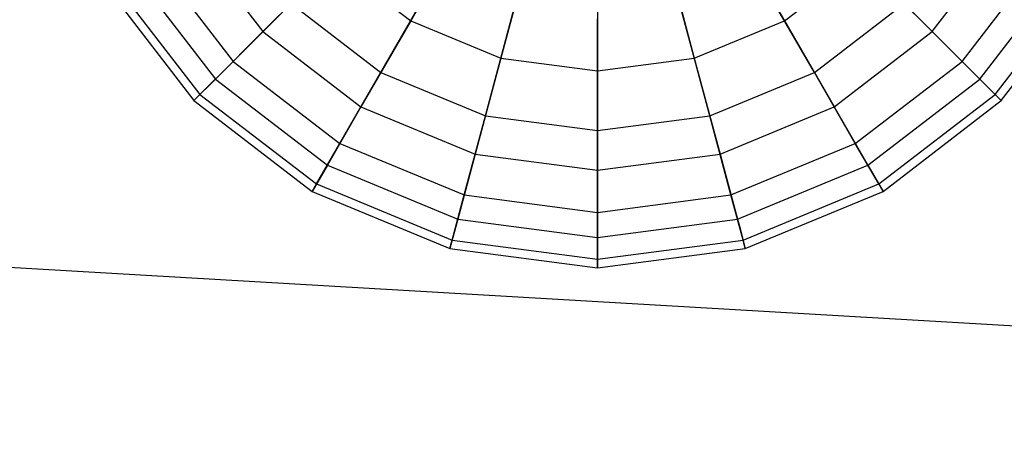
# Model space of a CAD drawing. Extents: x -29 to 29, y -26.9 to 31.
# Tile 13 of 43: x -20.3 to -13.6, y 2.1 to 4.9. Entities that reach past the tile are written whole.
import ezdxf

# ---------------------------------------------------------------- set-up
doc = ezdxf.new("R2010")
doc.units = 0
doc.header["$LTSCALE"] = 2.54
doc.layers.get('0').update_dxf_attribs({"color": 13, "linetype": 'CONTINUOUS'})

# ---------------------------------------------------------------- blocks, each defined once
blk = doc.blocks.new('GRUPUJ_2')
at = {"color": 0}
for p, q in [((11.7791, 32.5848, 15.4363), (11.3528, 31.8464, 14.877)), ((11.7791, 32.5848, 15.4363), (11.3528, 31.8464, 14.877)), ((13.4771, 32.5848, 15.4363), (13.9034, 31.8464, 14.877)), ((13.4771, 32.5848, 15.4363), (13.9034, 31.8464, 14.877)), ((9.8314, 32.4406, 14.116), (10.3446, 31.7718, 14.116)), ((9.8314, 32.4406, 14.116), (10.3446, 31.7718, 14.116)), ((12.1886, 32.4151, 15.4363), (11.968, 31.5916, 14.877)), ((12.1886, 32.4151, 15.4363), (11.968, 31.5916, 14.877)), ((13.0676, 32.4151, 15.4363), (13.2882, 31.5916, 14.877)), ((13.0676, 32.4151, 15.4363), (13.2882, 31.5916, 14.877)), ((14.9115, 31.7718, 14.116), (15.4247, 32.4406, 14.116)), ((14.9115, 31.7718, 14.116), (15.4247, 32.4406, 14.116)), ((12.6281, 32.3573, 15.4363), (12.6281, 31.5047, 14.877)), ((12.6281, 32.3573, 15.4363), (12.6281, 31.5047, 14.877)), ((9.5817, 32.2964, 10.2207), (10.1407, 31.5679, 10.2207)), ((9.5817, 32.2964, 10.2207), (10.1407, 31.5679, 10.2207)), ((10.8246, 32.2517, 14.877), (10.3446, 31.7718, 14.116)), ((10.8246, 32.2517, 14.877), (10.3446, 31.7718, 14.116)), ((10.8246, 32.2517, 14.877), (11.3528, 31.8464, 14.877)), ((10.8246, 32.2517, 14.877), (11.3528, 31.8464, 14.877)), ((13.9034, 31.8464, 14.877), (14.4316, 32.2517, 14.877)), ((13.9034, 31.8464, 14.877), (14.4316, 32.2517, 14.877)), ((14.4316, 32.2517, 14.877), (14.9115, 31.7718, 14.116)), ((14.4316, 32.2517, 14.877), (14.9115, 31.7718, 14.116)), ((15.1154, 31.5679, 10.2207), (15.6745, 32.2964, 10.2207)), ((15.1154, 31.5679, 10.2207), (15.6745, 32.2964, 10.2207)), ((9.4342, 32.2112, 13.2054), (10.0203, 31.4474, 13.2054)), ((9.4342, 32.2112, 13.2054), (10.0203, 31.4474, 13.2054)), ((15.2359, 31.4474, 13.2054), (15.822, 32.2112, 13.2054)), ((15.2359, 31.4474, 13.2054), (15.822, 32.2112, 13.2054)), ((9.3049, 32.1366, 11.189), (9.9148, 31.3419, 11.189)), ((9.3049, 32.1366, 11.189), (9.9148, 31.3419, 11.189)), ((11.1489, 31.4932, 9.3681), (11.5294, 32.1522, 8.6893)), ((11.1489, 31.4932, 9.3681), (11.5294, 32.1522, 8.6893)), ((14.1073, 31.4932, 9.3681), (13.7268, 32.1522, 8.6893)), ((14.1073, 31.4932, 9.3681), (13.7268, 32.1522, 8.6893)), ((15.3414, 31.3419, 11.189), (15.9512, 32.1366, 11.189)), ((15.3414, 31.3419, 11.189), (15.9512, 32.1366, 11.189)), ((9.2546, 32.1076, 12.207), (9.8737, 31.3008, 12.207)), ((9.2546, 32.1076, 12.207), (9.8737, 31.3008, 12.207)), ((15.3825, 31.3008, 12.207), (16.0016, 32.1076, 12.207)), ((15.3825, 31.3008, 12.207), (16.0016, 32.1076, 12.207)), ((10.1407, 31.5679, 10.2207), (10.5362, 31.9634, 9.3681)), ((10.1407, 31.5679, 10.2207), (10.5362, 31.9634, 9.3681)), ((10.5362, 31.9634, 9.3681), (11.1489, 31.4932, 9.3681)), ((10.5362, 31.9634, 9.3681), (11.1489, 31.4932, 9.3681)), ((11.8624, 31.1977, 9.3681), (12.0594, 31.9327, 8.6893)), ((11.8624, 31.1977, 9.3681), (12.0594, 31.9327, 8.6893)), ((13.3938, 31.1977, 9.3681), (13.1968, 31.9327, 8.6893)), ((13.3938, 31.1977, 9.3681), (13.1968, 31.9327, 8.6893)), ((14.1073, 31.4932, 9.3681), (14.7199, 31.9634, 9.3681)), ((14.1073, 31.4932, 9.3681), (14.7199, 31.9634, 9.3681)), ((15.1154, 31.5679, 10.2207), (14.7199, 31.9634, 9.3681)), ((15.1154, 31.5679, 10.2207), (14.7199, 31.9634, 9.3681)), ((12.6281, 31.0969, 9.3681), (12.6281, 31.8578, 8.6893)), ((12.6281, 31.0969, 9.3681), (12.6281, 31.8578, 8.6893)), ((11.3528, 31.8464, 14.877), (11.0135, 31.2586, 14.116)), ((11.3528, 31.8464, 14.877), (11.0135, 31.2586, 14.116)), ((11.3528, 31.8464, 14.877), (11.968, 31.5916, 14.877)), ((11.3528, 31.8464, 14.877), (11.968, 31.5916, 14.877)), ((13.2882, 31.5916, 14.877), (13.9034, 31.8464, 14.877)), ((13.2882, 31.5916, 14.877), (13.9034, 31.8464, 14.877)), ((13.9034, 31.8464, 14.877), (14.2427, 31.2586, 14.116)), ((13.9034, 31.8464, 14.877), (14.2427, 31.2586, 14.116)), ((10.3446, 31.7718, 14.116), (10.0203, 31.4474, 13.2054)), ((10.3446, 31.7718, 14.116), (10.0203, 31.4474, 13.2054)), ((10.3446, 31.7718, 14.116), (11.0135, 31.2586, 14.116)), ((10.3446, 31.7718, 14.116), (11.0135, 31.2586, 14.116)), ((14.2427, 31.2586, 14.116), (14.9115, 31.7718, 14.116)), ((14.2427, 31.2586, 14.116), (14.9115, 31.7718, 14.116)), ((14.9115, 31.7718, 14.116), (15.2359, 31.4474, 13.2054)), ((14.9115, 31.7718, 14.116), (15.2359, 31.4474, 13.2054)), ((11.968, 31.5916, 14.877), (11.7923, 30.936, 14.116)), ((11.968, 31.5916, 14.877), (11.7923, 30.936, 14.116)), ((11.968, 31.5916, 14.877), (12.6281, 31.5047, 14.877)), ((11.968, 31.5916, 14.877), (12.6281, 31.5047, 14.877)), ((12.6281, 31.5047, 14.877), (13.2882, 31.5916, 14.877)), ((12.6281, 31.5047, 14.877), (13.2882, 31.5916, 14.877)), ((13.2882, 31.5916, 14.877), (13.4639, 30.936, 14.116)), ((13.2882, 31.5916, 14.877), (13.4639, 30.936, 14.116)), ((9.9148, 31.3419, 11.189), (10.1407, 31.5679, 10.2207)), ((9.9148, 31.3419, 11.189), (10.1407, 31.5679, 10.2207)), ((10.1407, 31.5679, 10.2207), (10.8693, 31.0089, 10.2207)), ((10.1407, 31.5679, 10.2207), (10.8693, 31.0089, 10.2207)), ((14.3869, 31.0089, 10.2207), (15.1154, 31.5679, 10.2207)), ((14.3869, 31.0089, 10.2207), (15.1154, 31.5679, 10.2207)), ((15.3414, 31.3419, 11.189), (15.1154, 31.5679, 10.2207)), ((15.3414, 31.3419, 11.189), (15.1154, 31.5679, 10.2207)), ((10.0203, 31.4474, 13.2054), (9.8737, 31.3008, 12.207)), ((10.0203, 31.4474, 13.2054), (9.8737, 31.3008, 12.207)), ((10.0203, 31.4474, 13.2054), (10.7841, 30.8613, 13.2054)), ((10.0203, 31.4474, 13.2054), (10.7841, 30.8613, 13.2054)), ((10.8693, 31.0089, 10.2207), (11.1489, 31.4932, 9.3681)), ((10.8693, 31.0089, 10.2207), (11.1489, 31.4932, 9.3681)), ((11.1489, 31.4932, 9.3681), (11.8624, 31.1977, 9.3681)), ((11.1489, 31.4932, 9.3681), (11.8624, 31.1977, 9.3681)), ((12.6281, 31.5047, 14.877), (12.6281, 30.8259, 14.116)), ((12.6281, 31.5047, 14.877), (12.6281, 30.8259, 14.116)), ((13.3938, 31.1977, 9.3681), (14.1073, 31.4932, 9.3681)), ((13.3938, 31.1977, 9.3681), (14.1073, 31.4932, 9.3681)), ((14.3869, 31.0089, 10.2207), (14.1073, 31.4932, 9.3681)), ((14.3869, 31.0089, 10.2207), (14.1073, 31.4932, 9.3681)), ((14.4721, 30.8613, 13.2054), (15.2359, 31.4474, 13.2054)), ((14.4721, 30.8613, 13.2054), (15.2359, 31.4474, 13.2054)), ((15.2359, 31.4474, 13.2054), (15.3825, 31.3008, 12.207)), ((15.2359, 31.4474, 13.2054), (15.3825, 31.3008, 12.207)), ((9.8737, 31.3008, 12.207), (9.9148, 31.3419, 11.189)), ((9.8737, 31.3008, 12.207), (9.9148, 31.3419, 11.189)), ((9.9148, 31.3419, 11.189), (10.7095, 30.7321, 11.189)), ((9.9148, 31.3419, 11.189), (10.7095, 30.7321, 11.189)), ((14.5467, 30.7321, 11.189), (15.3414, 31.3419, 11.189)), ((14.5467, 30.7321, 11.189), (15.3414, 31.3419, 11.189)), ((15.3825, 31.3008, 12.207), (15.3414, 31.3419, 11.189)), ((15.3825, 31.3008, 12.207), (15.3414, 31.3419, 11.189)), ((9.8737, 31.3008, 12.207), (10.6804, 30.6818, 12.207)), ((9.8737, 31.3008, 12.207), (10.6804, 30.6818, 12.207)), ((11.0135, 31.2586, 14.116), (10.7841, 30.8613, 13.2054)), ((11.0135, 31.2586, 14.116), (10.7841, 30.8613, 13.2054)), ((11.0135, 31.2586, 14.116), (11.7923, 30.936, 14.116)), ((11.0135, 31.2586, 14.116), (11.7923, 30.936, 14.116)), ((13.4639, 30.936, 14.116), (14.2427, 31.2586, 14.116)), ((13.4639, 30.936, 14.116), (14.2427, 31.2586, 14.116)), ((14.2427, 31.2586, 14.116), (14.4721, 30.8613, 13.2054)), ((14.2427, 31.2586, 14.116), (14.4721, 30.8613, 13.2054)), ((14.5758, 30.6818, 12.207), (15.3825, 31.3008, 12.207)), ((14.5758, 30.6818, 12.207), (15.3825, 31.3008, 12.207)), ((11.7177, 30.6574, 10.2207), (11.8624, 31.1977, 9.3681)), ((11.7177, 30.6574, 10.2207), (11.8624, 31.1977, 9.3681)), ((11.8624, 31.1977, 9.3681), (12.6281, 31.0969, 9.3681)), ((11.8624, 31.1977, 9.3681), (12.6281, 31.0969, 9.3681)), ((12.6281, 31.0969, 9.3681), (13.3938, 31.1977, 9.3681)), ((12.6281, 31.0969, 9.3681), (13.3938, 31.1977, 9.3681)), ((13.5385, 30.6574, 10.2207), (13.3938, 31.1977, 9.3681)), ((13.5385, 30.6574, 10.2207), (13.3938, 31.1977, 9.3681)), ((12.6281, 30.5376, 10.2207), (12.6281, 31.0969, 9.3681)), ((12.6281, 30.5376, 10.2207), (12.6281, 31.0969, 9.3681)), ((10.7095, 30.7321, 11.189), (10.8693, 31.0089, 10.2207)), ((10.7095, 30.7321, 11.189), (10.8693, 31.0089, 10.2207)), ((10.8693, 31.0089, 10.2207), (11.7177, 30.6574, 10.2207)), ((10.8693, 31.0089, 10.2207), (11.7177, 30.6574, 10.2207)), ((13.5385, 30.6574, 10.2207), (14.3869, 31.0089, 10.2207)), ((13.5385, 30.6574, 10.2207), (14.3869, 31.0089, 10.2207)), ((14.5467, 30.7321, 11.189), (14.3869, 31.0089, 10.2207)), ((14.5467, 30.7321, 11.189), (14.3869, 31.0089, 10.2207)), ((11.7923, 30.936, 14.116), (11.6736, 30.4929, 13.2054)), ((11.7923, 30.936, 14.116), (11.6736, 30.4929, 13.2054)), ((11.7923, 30.936, 14.116), (12.6281, 30.8259, 14.116)), ((11.7923, 30.936, 14.116), (12.6281, 30.8259, 14.116)), ((12.6281, 30.8259, 14.116), (13.4639, 30.936, 14.116)), ((12.6281, 30.8259, 14.116), (13.4639, 30.936, 14.116)), ((13.4639, 30.936, 14.116), (13.5826, 30.4929, 13.2054)), ((13.4639, 30.936, 14.116), (13.5826, 30.4929, 13.2054)), ((10.7841, 30.8613, 13.2054), (10.6804, 30.6818, 12.207)), ((10.7841, 30.8613, 13.2054), (10.6804, 30.6818, 12.207)), ((10.7841, 30.8613, 13.2054), (11.6736, 30.4929, 13.2054)), ((10.7841, 30.8613, 13.2054), (11.6736, 30.4929, 13.2054)), ((13.5826, 30.4929, 13.2054), (14.4721, 30.8613, 13.2054)), ((13.5826, 30.4929, 13.2054), (14.4721, 30.8613, 13.2054)), ((14.4721, 30.8613, 13.2054), (14.5758, 30.6818, 12.207)), ((14.4721, 30.8613, 13.2054), (14.5758, 30.6818, 12.207)), ((12.6281, 30.8259, 14.116), (12.6281, 30.3672, 13.2054)), ((12.6281, 30.8259, 14.116), (12.6281, 30.3672, 13.2054)), ((10.6804, 30.6818, 12.207), (10.7095, 30.7321, 11.189)), ((10.6804, 30.6818, 12.207), (10.7095, 30.7321, 11.189)), ((10.7095, 30.7321, 11.189), (11.6349, 30.3487, 11.189)), ((10.7095, 30.7321, 11.189), (11.6349, 30.3487, 11.189)), ((13.6212, 30.3487, 11.189), (14.5467, 30.7321, 11.189)), ((13.6212, 30.3487, 11.189), (14.5467, 30.7321, 11.189)), ((14.5758, 30.6818, 12.207), (14.5467, 30.7321, 11.189)), ((14.5758, 30.6818, 12.207), (14.5467, 30.7321, 11.189)), ((10.6804, 30.6818, 12.207), (11.6199, 30.2926, 12.207)), ((10.6804, 30.6818, 12.207), (11.6199, 30.2926, 12.207)), ((11.6349, 30.3487, 11.189), (11.7177, 30.6574, 10.2207)), ((11.6349, 30.3487, 11.189), (11.7177, 30.6574, 10.2207)), ((11.7177, 30.6574, 10.2207), (12.6281, 30.5376, 10.2207)), ((11.7177, 30.6574, 10.2207), (12.6281, 30.5376, 10.2207)), ((12.6281, 30.5376, 10.2207), (13.5385, 30.6574, 10.2207)), ((12.6281, 30.5376, 10.2207), (13.5385, 30.6574, 10.2207)), ((13.6212, 30.3487, 11.189), (13.5385, 30.6574, 10.2207)), ((13.6212, 30.3487, 11.189), (13.5385, 30.6574, 10.2207)), ((13.6363, 30.2926, 12.207), (14.5758, 30.6818, 12.207)), ((13.6363, 30.2926, 12.207), (14.5758, 30.6818, 12.207)), ((12.6281, 30.218, 11.189), (12.6281, 30.5376, 10.2207)), ((12.6281, 30.218, 11.189), (12.6281, 30.5376, 10.2207)), ((11.6736, 30.4929, 13.2054), (11.6199, 30.2926, 12.207)), ((11.6736, 30.4929, 13.2054), (11.6199, 30.2926, 12.207)), ((11.6736, 30.4929, 13.2054), (12.6281, 30.3672, 13.2054)), ((11.6736, 30.4929, 13.2054), (12.6281, 30.3672, 13.2054)), ((12.6281, 30.3672, 13.2054), (13.5826, 30.4929, 13.2054)), ((12.6281, 30.3672, 13.2054), (13.5826, 30.4929, 13.2054)), ((13.5826, 30.4929, 13.2054), (13.596, 30.4436, 12.9579)), ((13.5826, 30.4929, 13.2054), (13.596, 30.4436, 12.9579)), ((13.596, 30.4436, 12.9579), (13.6363, 30.2926, 12.207)), ((13.596, 30.4436, 12.9579), (13.6363, 30.2926, 12.207)), ((11.6199, 30.2926, 12.207), (11.6349, 30.3487, 11.189)), ((11.6199, 30.2926, 12.207), (11.6349, 30.3487, 11.189)), ((11.6349, 30.3487, 11.189), (12.6281, 30.218, 11.189)), ((11.6349, 30.3487, 11.189), (12.6281, 30.218, 11.189)), ((12.6281, 30.3672, 13.2054), (12.6281, 30.1599, 12.207)), ((12.6281, 30.3672, 13.2054), (12.6281, 30.1599, 12.207)), ((12.6281, 30.218, 11.189), (13.6212, 30.3487, 11.189)), ((12.6281, 30.218, 11.189), (13.6212, 30.3487, 11.189)), ((13.6363, 30.2926, 12.207), (13.6212, 30.3487, 11.189)), ((13.6363, 30.2926, 12.207), (13.6212, 30.3487, 11.189)), ((28.9757, 28.9757, 15.88), (6.7388, 30.2709, 15.98)), ((28.9757, 28.9757, 15.88), (6.7388, 30.2709, 15.98)), ((11.6199, 30.2926, 12.207), (12.6281, 30.1599, 12.207)), ((11.6199, 30.2926, 12.207), (12.6281, 30.1599, 12.207)), ((12.6281, 30.1599, 12.207), (13.6363, 30.2926, 12.207)), ((12.6281, 30.1599, 12.207), (13.6363, 30.2926, 12.207)), ((12.6281, 30.1599, 12.207), (12.6281, 30.218, 11.189)), ((12.6281, 30.1599, 12.207), (12.6281, 30.218, 11.189))]:
    blk.add_line(p, q, dxfattribs=at)

msp = doc.modelspace()

# ---------------------------------------------------------------- block references
at = {"color": 0}
msp.add_blockref('GRUPUJ_2', (-28.9757, -26.9101, 0.1598), dxfattribs=at)

doc.saveas('drawing.dxf')
